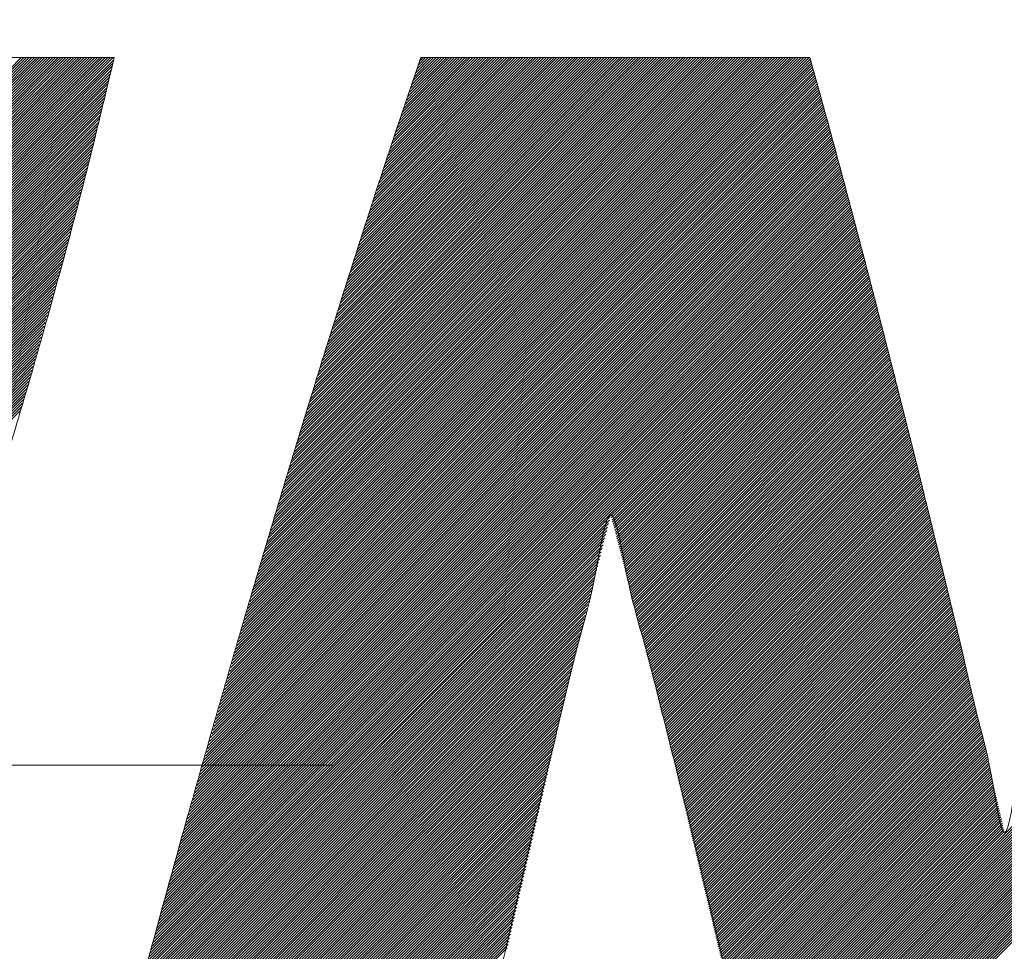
# Model space of a CAD drawing. Header units: millimetres. Extents: x 0 to 1076, y 0 to 742.
# Tile 50 of 134: x 138.32 to 141.66, y 486.87 to 490.03. Entities that reach past the tile are written whole.
import ezdxf

# ---------------------------------------------------------------- set-up
doc = ezdxf.new("R2010")
doc.units = ezdxf.units.MM
doc.header["$LTSCALE"] = 0.454724
doc.linetypes.add('CENTER', pattern=[50.8, 31.75, -6.35, 6.35, -6.35])
doc.layers.add('NoLayerName_001', color=7, linetype='Continuous')
doc.layers.add('NoLayerName_002', color=7, linetype='Continuous')

# ---------------------------------------------------------------- blocks, each defined once
blk = doc.blocks.new('JZB_0007')
at = {"layer": 'NoLayerName_002', "color": 7, "linetype": 'Continuous', "lineweight": 25}
for p, q in [((4.3245, 4.8402), (2.5644, 3.0801)), ((4.3335, 4.8402), (2.5733, 3.0801)), ((4.3424, 4.8402), (2.5822, 3.0801)), ((4.3513, 4.8402), (2.5911, 3.0801)), ((4.3602, 4.8402), (2.6, 3.0801)), ((4.3691, 4.8402), (2.6089, 3.0801)), ((4.378, 4.8402), (2.6179, 3.0801)), ((4.3869, 4.8402), (2.6268, 3.0801)), ((4.3958, 4.8402), (2.6357, 3.0801)), ((4.4047, 4.8402), (2.6446, 3.0801)), ((4.4136, 4.8402), (2.6535, 3.0801)), ((4.4225, 4.8402), (2.6624, 3.0801)), ((4.4314, 4.8402), (2.6713, 3.0801)), ((4.4404, 4.8402), (2.6802, 3.0801)), ((4.4493, 4.8402), (2.6891, 3.0801)), ((4.4582, 4.8402), (2.698, 3.0801)), ((4.4671, 4.8402), (2.7069, 3.0801)), ((4.476, 4.8402), (2.7158, 3.0801)), ((4.4849, 4.8402), (2.7248, 3.0801)), ((4.4938, 4.8402), (2.7337, 3.0801)), ((4.5027, 4.8402), (2.7426, 3.0801)), ((4.5116, 4.8402), (2.7515, 3.0801)), ((4.5205, 4.8402), (2.7604, 3.0801)), ((4.5294, 4.8402), (2.7693, 3.0801)), ((4.5383, 4.8402), (2.7782, 3.0801)), ((4.5473, 4.8402), (2.7871, 3.0801)), ((4.5562, 4.8402), (2.796, 3.0801)), ((4.5651, 4.8402), (2.8049, 3.0801)), ((4.574, 4.8402), (2.8138, 3.0801)), ((4.5829, 4.8402), (2.8227, 3.0801)), ((4.5918, 4.8402), (2.8317, 3.0801)), ((4.6007, 4.8402), (2.8406, 3.0801)), ((4.6096, 4.8402), (2.8495, 3.0801)), ((4.6185, 4.8402), (2.8584, 3.0801)), ((4.6274, 4.8402), (2.8673, 3.0801)), ((4.6363, 4.8402), (2.8762, 3.0801)), ((4.6381, 4.833), (2.8851, 3.0801)), ((4.6352, 4.8213), (2.894, 3.0801)), ((7.007, 4.8145), (5.0639, 2.8714)), ((7.0051, 4.8215), (5.0675, 2.8839)), ((7.0031, 4.8284), (5.0711, 2.8964)), ((7.0012, 4.8354), (5.0747, 2.9089)), ((6.9971, 4.8402), (5.0783, 2.9214)), ((6.9882, 4.8402), (5.0819, 2.9339)), ((6.9793, 4.8402), (5.0855, 2.9464)), ((6.9703, 4.8402), (5.0891, 2.9589)), ((6.9614, 4.8402), (5.0926, 2.9714)), ((6.9525, 4.8402), (5.0962, 2.9839)), ((6.9436, 4.8402), (5.0998, 2.9964)), ((6.9347, 4.8402), (5.1034, 3.0089)), ((6.9258, 4.8402), (5.107, 3.0214)), ((6.9169, 4.8402), (5.1106, 3.0339)), ((6.908, 4.8402), (5.1142, 3.0464)), ((6.8991, 4.8402), (5.1178, 3.0589)), ((6.8902, 4.8402), (5.1213, 3.0714)), ((6.8813, 4.8402), (5.1249, 3.0839)), ((6.8724, 4.8402), (5.1285, 3.0964)), ((6.8634, 4.8402), (5.1321, 3.1089)), ((6.8545, 4.8402), (5.1357, 3.1214)), ((6.8456, 4.8402), (5.1393, 3.1339)), ((6.8367, 4.8402), (5.143, 3.1465)), ((6.8278, 4.8402), (5.1469, 3.1593)), ((6.8189, 4.8402), (5.1507, 3.1721)), ((6.81, 4.8402), (5.1546, 3.1848)), ((6.8011, 4.8402), (5.1585, 3.1976)), ((6.7922, 4.8402), (5.1623, 3.2103)), ((6.7833, 4.8402), (5.1662, 3.2231)), ((6.7744, 4.8402), (5.17, 3.2359)), ((6.7655, 4.8402), (5.1739, 3.2486)), ((6.7565, 4.8402), (5.1777, 3.2614)), ((6.7476, 4.8402), (5.1816, 3.2742)), ((6.7387, 4.8402), (5.1854, 3.2869)), ((6.7298, 4.8402), (5.1893, 3.2997)), ((6.7209, 4.8402), (5.1931, 3.3124)), ((6.712, 4.8402), (5.197, 3.3252)), ((6.7031, 4.8402), (5.2009, 3.338)), ((6.6942, 4.8402), (5.2047, 3.3507)), ((6.6853, 4.8402), (5.2086, 3.3635)), ((6.6764, 4.8402), (5.2124, 3.3763)), ((6.6675, 4.8402), (5.2163, 3.389)), ((6.6586, 4.8402), (5.2201, 3.4018)), ((6.6496, 4.8402), (5.224, 3.4145)), ((6.6407, 4.8402), (5.2278, 3.4273)), ((6.6318, 4.8402), (5.2317, 3.4401)), ((6.6229, 4.8402), (5.2355, 3.4528)), ((6.614, 4.8402), (5.2394, 3.4656)), ((6.6051, 4.8402), (5.2432, 3.4784)), ((6.5962, 4.8402), (5.2471, 3.4911)), ((6.5873, 4.8402), (5.251, 3.5039)), ((6.5784, 4.8402), (5.2548, 3.5166)), ((6.5695, 4.8402), (5.2587, 3.5294)), ((6.5606, 4.8402), (5.2625, 3.5422)), ((6.5517, 4.8402), (5.2664, 3.5549)), ((6.5427, 4.8402), (5.2702, 3.5677)), ((6.5338, 4.8402), (5.2741, 3.5805)), ((6.5249, 4.8402), (5.2779, 3.5932)), ((6.516, 4.8402), (5.2818, 3.606)), ((6.5071, 4.8402), (5.2856, 3.6187)), ((6.4982, 4.8402), (5.2895, 3.6315)), ((6.4893, 4.8402), (5.2934, 3.6443)), ((6.4804, 4.8402), (5.2975, 3.6573)), ((6.4715, 4.8402), (5.3015, 3.6703)), ((6.4626, 4.8402), (5.3056, 3.6832)), ((6.4537, 4.8402), (5.3096, 3.6962)), ((6.4448, 4.8402), (5.3137, 3.7092)), ((6.4358, 4.8402), (5.3177, 3.7221)), ((6.4269, 4.8402), (5.3218, 3.7351)), ((6.418, 4.8402), (5.3259, 3.748)), ((6.4091, 4.8402), (5.3299, 3.761)), ((6.4002, 4.8402), (5.334, 3.774)), ((6.3913, 4.8402), (5.338, 3.7869)), ((6.3824, 4.8402), (5.3421, 3.7999)), ((6.3735, 4.8402), (5.3461, 3.8129)), ((6.3646, 4.8402), (5.3502, 3.8258)), ((6.3557, 4.8402), (5.3542, 3.8388)), ((6.3468, 4.8402), (5.3583, 3.8517)), ((6.3379, 4.8402), (5.3623, 3.8647)), ((6.3289, 4.8402), (5.3664, 3.8777)), ((6.32, 4.8402), (5.3705, 3.8906)), ((6.3111, 4.8402), (5.3745, 3.9036)), ((6.3022, 4.8402), (5.3786, 3.9166)), ((6.2933, 4.8402), (5.3826, 3.9295)), ((6.2844, 4.8402), (5.3867, 3.9425)), ((6.2755, 4.8402), (5.3907, 3.9554)), ((6.2666, 4.8402), (5.3948, 3.9684)), ((6.2577, 4.8402), (5.3988, 3.9814)), ((6.2488, 4.8402), (5.4029, 3.9943)), ((6.2399, 4.8402), (5.4069, 4.0073)), ((6.2309, 4.8402), (5.411, 4.0203)), ((6.222, 4.8402), (5.415, 4.0332)), ((6.2131, 4.8402), (5.4191, 4.0462)), ((6.2042, 4.8402), (5.4232, 4.0591)), ((6.1953, 4.8402), (5.4272, 4.0721)), ((6.1864, 4.8402), (5.4313, 4.0851)), ((6.1775, 4.8402), (5.4353, 4.098)), ((6.1686, 4.8402), (5.4394, 4.111)), ((6.1597, 4.8402), (5.4436, 4.1241)), ((6.1508, 4.8402), (5.4479, 4.1373)), ((6.1419, 4.8402), (5.4521, 4.1505)), ((6.133, 4.8402), (5.4564, 4.1637)), ((6.124, 4.8402), (5.4607, 4.1769)), ((6.1151, 4.8402), (5.465, 4.1901)), ((6.1062, 4.8402), (5.4693, 4.2033)), ((6.0973, 4.8402), (5.4736, 4.2165)), ((6.0884, 4.8402), (5.4779, 4.2297)), ((6.0795, 4.8402), (5.4822, 4.2429)), ((6.0706, 4.8402), (5.4865, 4.2561)), ((6.0617, 4.8402), (5.4908, 4.2693)), ((6.0528, 4.8402), (5.4951, 4.2825)), ((6.0439, 4.8402), (5.4994, 4.2957)), ((6.035, 4.8402), (5.5036, 4.3089)), ((6.0261, 4.8402), (5.5079, 4.3221)), ((6.0171, 4.8402), (5.5122, 4.3353)), ((6.0082, 4.8402), (5.5165, 4.3485)), ((5.9993, 4.8402), (5.5208, 4.3617)), ((5.9904, 4.8402), (5.5251, 4.3749)), ((5.9815, 4.8402), (5.5294, 4.3881)), ((5.9726, 4.8402), (5.5337, 4.4013)), ((5.9637, 4.8402), (5.538, 4.4145)), ((5.9548, 4.8402), (5.5423, 4.4277)), ((5.9459, 4.8402), (5.5466, 4.4409)), ((5.937, 4.8402), (5.5509, 4.4541)), ((5.9281, 4.8402), (5.5552, 4.4673)), ((5.9192, 4.8402), (5.5594, 4.4805)), ((5.9102, 4.8402), (5.5637, 4.4937)), ((5.9013, 4.8402), (5.568, 4.5069)), ((5.8924, 4.8402), (5.5723, 4.5201)), ((5.8835, 4.8402), (5.5766, 4.5333)), ((5.8746, 4.8402), (5.5809, 4.5465)), ((5.8657, 4.8402), (5.5852, 4.5597)), ((5.8568, 4.8402), (5.5897, 4.5731)), ((5.8479, 4.8402), (5.5942, 4.5866)), ((5.839, 4.8402), (5.5987, 4.6)), ((5.8301, 4.8402), (5.6033, 4.6134)), ((5.8212, 4.8402), (5.6078, 4.6268)), ((5.8123, 4.8402), (5.6123, 4.6402)), ((5.8033, 4.8402), (5.6168, 4.6537)), ((5.7944, 4.8402), (5.6213, 4.6671)), ((5.7855, 4.8402), (5.6258, 4.6805)), ((5.7766, 4.8402), (5.6303, 4.6939)), ((5.7677, 4.8402), (5.6348, 4.7073)), ((5.7588, 4.8402), (5.6393, 4.7207)), ((5.7499, 4.8402), (5.6438, 4.7342)), ((5.741, 4.8402), (5.6484, 4.7476)), ((5.7321, 4.8402), (5.6529, 4.761)), ((5.7232, 4.8402), (5.6575, 4.7745)), ((5.7143, 4.8402), (5.6621, 4.788)), ((5.7054, 4.8402), (5.6667, 4.8016)), ((5.6964, 4.8402), (5.6713, 4.8151)), ((5.6875, 4.8402), (5.676, 4.8286)), ((4.6268, 4.7861), (2.8983, 3.0576)), ((4.6296, 4.7979), (2.902, 3.0702)), ((4.6324, 4.8096), (2.9029, 3.0801)), ((7.0167, 4.7797), (5.046, 2.809)), ((7.0148, 4.7867), (5.0496, 2.8215)), ((7.0129, 4.7936), (5.0532, 2.834)), ((7.0109, 4.8006), (5.0568, 2.8465)), ((7.009, 4.8076), (5.0604, 2.859)), ((4.6183, 4.7509), (2.8871, 3.0197)), ((4.6212, 4.7627), (2.8908, 3.0323)), ((4.624, 4.7744), (2.8946, 3.045)), ((7.0265, 4.7449), (5.0281, 2.7465)), ((7.0245, 4.7519), (5.0317, 2.759)), ((7.0226, 4.7588), (5.0352, 2.7715)), ((7.0206, 4.7658), (5.0388, 2.784)), ((7.0187, 4.7727), (5.0424, 2.7965)), ((4.6099, 4.7158), (2.8759, 2.9818)), ((4.6127, 4.7275), (2.8797, 2.9945)), ((4.6155, 4.7392), (2.8834, 3.0071)), ((7.036, 4.7099), (5.0101, 2.684)), ((7.0341, 4.7169), (5.0137, 2.6965)), ((7.0322, 4.7239), (5.0173, 2.709)), ((7.0303, 4.7309), (5.0209, 2.7215)), ((7.0284, 4.7379), (5.0245, 2.734)), ((4.6014, 4.6806), (2.8648, 2.9439)), ((4.6042, 4.6923), (2.8685, 2.9566)), ((4.6071, 4.704), (2.8722, 2.9692)), ((7.0436, 4.6818), (4.9958, 2.634)), ((7.0417, 4.6889), (4.9994, 2.6465)), ((7.0398, 4.6959), (5.003, 2.659)), ((7.0379, 4.7029), (5.0065, 2.6715)), ((4.593, 4.6454), (2.8536, 2.906)), ((4.5958, 4.6571), (2.8573, 2.9187)), ((4.5986, 4.6689), (2.8611, 2.9313)), ((7.0531, 4.6468), (4.9778, 2.5715)), ((7.0512, 4.6538), (4.9814, 2.584)), ((7.0493, 4.6608), (4.985, 2.5965)), ((7.0474, 4.6678), (4.9886, 2.609)), ((7.0455, 4.6748), (4.9922, 2.6215)), ((4.5845, 4.6102), (2.8424, 2.8681)), ((4.5873, 4.6219), (2.8462, 2.8808)), ((4.5902, 4.6337), (2.8499, 2.8934)), ((7.0626, 4.6117), (4.9599, 2.5091)), ((7.0607, 4.6187), (4.9635, 2.5216)), ((7.0588, 4.6257), (4.9671, 2.5341)), ((7.0569, 4.6327), (4.9707, 2.5466)), ((7.055, 4.6398), (4.9743, 2.5591)), ((4.5789, 4.5868), (2.835, 2.8429)), ((4.5817, 4.5985), (2.8387, 2.8555)), ((7.072, 4.5766), (4.942, 2.4466)), ((7.0701, 4.5837), (4.9456, 2.4591)), ((7.0682, 4.5907), (4.9491, 2.4716)), ((7.0663, 4.5977), (4.9527, 2.4841)), ((7.0644, 4.6047), (4.9563, 2.4966)), ((4.5704, 4.5516), (2.8238, 2.805)), ((4.5732, 4.5633), (2.8275, 2.8176)), ((4.5761, 4.575), (2.8313, 2.8302)), ((7.0796, 4.5486), (4.9276, 2.3966)), ((7.0777, 4.5556), (4.9312, 2.4091)), ((7.0758, 4.5626), (4.9348, 2.4216)), ((7.0739, 4.5696), (4.9384, 2.4341)), ((4.5613, 4.5158), (2.8127, 2.7671)), ((4.5644, 4.5278), (2.8164, 2.7797)), ((4.5675, 4.5398), (2.8201, 2.7924)), ((7.0891, 4.5135), (4.9097, 2.3341)), ((7.0872, 4.5205), (4.9133, 2.3466)), ((7.0853, 4.5276), (4.9169, 2.3591)), ((7.0834, 4.5346), (4.9204, 2.3716)), ((7.0815, 4.5416), (4.924, 2.3841)), ((4.552, 4.4797), (2.8015, 2.7292)), ((4.5551, 4.4918), (2.8052, 2.7418)), ((4.5582, 4.5038), (2.8089, 2.7545)), ((7.0986, 4.4785), (4.8917, 2.2716)), ((7.0967, 4.4855), (4.8953, 2.2841)), ((7.0948, 4.4925), (4.8989, 2.2966)), ((7.0929, 4.4995), (4.9025, 2.3091)), ((7.091, 4.5065), (4.9061, 2.3216)), ((4.5427, 4.4437), (2.7897, 2.6907)), ((4.5458, 4.4557), (2.7936, 2.7035)), ((4.5489, 4.4677), (2.7975, 2.7163)), ((7.108, 4.4434), (4.8738, 2.2092)), ((7.1061, 4.4504), (4.8774, 2.2217)), ((7.1043, 4.4574), (4.881, 2.2342)), ((7.1024, 4.4644), (4.8846, 2.2467)), ((7.1005, 4.4715), (4.8882, 2.2592)), ((4.5365, 4.4197), (2.7818, 2.665)), ((4.5396, 4.4317), (2.7858, 2.6778)), ((7.1156, 4.4153), (4.8595, 2.1592)), ((7.1137, 4.4224), (4.863, 2.1717)), ((7.1118, 4.4294), (4.8666, 2.1842)), ((7.1099, 4.4364), (4.8702, 2.1967)), ((4.5272, 4.3837), (2.77, 2.6265)), ((4.5303, 4.3957), (2.774, 2.6393)), ((4.5334, 4.4077), (2.7779, 2.6522)), ((7.1251, 4.3803), (4.8415, 2.0967)), ((7.1232, 4.3873), (4.8451, 2.1092)), ((7.1213, 4.3943), (4.8487, 2.1217)), ((7.1194, 4.4013), (4.8523, 2.1342)), ((7.1175, 4.4083), (4.8559, 2.1467)), ((4.5179, 4.3476), (2.7583, 2.588)), ((4.521, 4.3596), (2.7622, 2.6008)), ((4.5241, 4.3717), (2.7661, 2.6137)), ((7.1346, 4.3452), (4.8249, 2.0355)), ((7.1327, 4.3522), (4.8282, 2.0477)), ((7.1308, 4.3592), (4.8315, 2.06)), ((7.1289, 4.3663), (4.8349, 2.0722)), ((7.127, 4.3733), (4.8382, 2.0845)), ((9.8031, 4.3501), (6.8026, 1.3497)), ((9.8052, 4.3433), (6.8044, 1.3425)), ((4.5086, 4.3116), (2.7465, 2.5495)), ((4.5117, 4.3236), (2.7504, 2.5623)), ((4.5148, 4.3356), (2.7543, 2.5752)), ((7.1441, 4.3102), (4.8082, 1.9743)), ((7.1422, 4.3172), (4.8115, 1.9865)), ((7.1403, 4.3242), (4.8149, 1.9988)), ((7.1384, 4.3312), (4.8182, 2.011)), ((7.1365, 4.3382), (4.8215, 2.0233)), ((9.8074, 4.3366), (6.8061, 1.3353)), ((9.8096, 4.3299), (6.8078, 1.3281)), ((9.8117, 4.3231), (6.8095, 1.3209)), ((9.8139, 4.3164), (6.8112, 1.3137)), ((9.8161, 4.3097), (6.813, 1.3065)), ((4.4993, 4.2756), (2.7347, 2.511)), ((4.5024, 4.2876), (2.7386, 2.5238)), ((4.5055, 4.2996), (2.7426, 2.5367)), ((7.1516, 4.2821), (4.7949, 1.9253)), ((7.1497, 4.2891), (4.7982, 1.9376)), ((7.1478, 4.2961), (4.8015, 1.9498)), ((7.146, 4.3031), (4.8049, 1.9621)), ((9.8183, 4.3029), (6.8147, 1.2993)), ((9.8204, 4.2962), (6.8164, 1.2921)), ((9.8226, 4.2894), (6.8181, 1.2849)), ((9.8248, 4.2827), (6.8198, 1.2778)), ((9.8269, 4.276), (6.8215, 1.2706)), ((4.4931, 4.2516), (2.7269, 2.4853)), ((4.4962, 4.2636), (2.7308, 2.4981)), ((7.161, 4.2469), (4.7782, 1.8642)), ((7.1591, 4.254), (4.7816, 1.8764)), ((7.1573, 4.261), (4.7849, 1.8886)), ((7.1554, 4.2681), (4.7882, 1.9009)), ((7.1535, 4.2751), (4.7916, 1.9131)), ((9.8291, 4.2692), (6.8233, 1.2634)), ((9.8313, 4.2625), (6.825, 1.2562)), ((9.8335, 4.2558), (6.8267, 1.249)), ((9.8356, 4.249), (6.8284, 1.2418)), ((9.8378, 4.2423), (6.8301, 1.2346)), ((4.4831, 4.2149), (2.7151, 2.4468)), ((4.4866, 4.2273), (2.719, 2.4596)), ((4.49, 4.2396), (2.7229, 2.4725)), ((7.1701, 4.2115), (4.7616, 1.803)), ((7.1683, 4.2186), (4.7649, 1.8152)), ((7.1665, 4.2257), (4.7682, 1.8274)), ((7.1646, 4.2327), (4.7716, 1.8397)), ((7.1628, 4.2398), (4.7749, 1.8519)), ((9.84, 4.2355), (6.8319, 1.2274)), ((9.8421, 4.2288), (6.8336, 1.2202)), ((9.8443, 4.2221), (6.8353, 1.213)), ((9.8465, 4.2153), (6.8369, 1.2058)), ((9.8486, 4.2086), (6.8385, 1.1985)), ((4.4726, 4.1776), (2.7033, 2.4083)), ((4.4761, 4.1901), (2.7072, 2.4211)), ((4.4796, 4.2025), (2.7112, 2.434)), ((7.1793, 4.1761), (4.7449, 1.7418)), ((7.1774, 4.1832), (4.7483, 1.754)), ((7.1756, 4.1903), (4.7516, 1.7662)), ((7.1738, 4.1973), (4.7549, 1.7785)), ((7.1719, 4.2044), (4.7582, 1.7907)), ((9.8508, 4.2018), (6.8401, 1.1911)), ((9.853, 4.1951), (6.8417, 1.1838)), ((9.8552, 4.1884), (6.8433, 1.1765)), ((9.8573, 4.1816), (6.8449, 1.1692)), ((4.4656, 4.1528), (2.6955, 2.3826)), ((4.4691, 4.1652), (2.6994, 2.3955)), ((7.1847, 4.1549), (4.7349, 1.705)), ((7.1829, 4.1619), (4.7383, 1.7173)), ((7.1811, 4.169), (4.7416, 1.7295)), ((7.1866, 4.1478), (6.3248, 3.286)), ((9.8595, 4.1749), (6.8464, 1.1618)), ((9.8617, 4.1682), (6.848, 1.1545)), ((9.8638, 4.1614), (6.8496, 1.1472)), ((4.4551, 4.1156), (2.683, 2.3435)), ((4.4586, 4.128), (2.6872, 2.3565)), ((4.4621, 4.1404), (2.6913, 2.3696)), ((7.1884, 4.1407), (6.3269, 3.2792)), ((7.1902, 4.1336), (6.3288, 3.2722)), ((7.1921, 4.1265), (6.3306, 3.2651)), ((7.1939, 4.1195), (6.3325, 3.2581)), ((7.1957, 4.1124), (6.3344, 3.2511)), ((4.4446, 4.0784), (2.6706, 2.3043)), ((4.4481, 4.0908), (2.6747, 2.3174)), ((4.4516, 4.1032), (2.6789, 2.3304)), ((7.1976, 4.1053), (6.3363, 3.244)), ((7.1994, 4.0982), (6.3381, 3.237)), ((7.2012, 4.0911), (6.34, 3.2299)), ((7.203, 4.0841), (6.3418, 3.2228)), ((7.2049, 4.077), (6.3436, 3.2157)), ((4.4376, 4.0535), (2.6623, 2.2782)), ((4.4411, 4.066), (2.6664, 2.2913)), ((7.2067, 4.0699), (6.3455, 3.2087)), ((7.2085, 4.0628), (6.3473, 3.2016)), ((7.2104, 4.0557), (6.3491, 3.1945)), ((7.2122, 4.0487), (6.351, 3.1875)), ((7.214, 4.0416), (6.3528, 3.1804)), ((4.4271, 4.0163), (2.6499, 2.2391)), ((4.4306, 4.0287), (2.654, 2.2521)), ((4.4341, 4.0411), (2.6582, 2.2652)), ((7.2158, 4.0345), (6.3546, 3.1733)), ((7.2177, 4.0274), (6.3565, 3.1662)), ((7.2195, 4.0204), (6.3583, 3.1592)), ((7.2213, 4.0133), (6.3601, 3.1521)), ((4.4166, 3.9791), (2.6374, 2.1999)), ((4.4201, 3.9915), (2.6416, 2.2129)), ((4.4236, 4.0039), (2.6457, 2.226)), ((7.2232, 4.0062), (6.362, 3.145)), ((7.225, 3.9991), (6.3638, 3.1379)), ((7.2268, 3.992), (6.3656, 3.1309)), ((7.2286, 3.985), (6.3675, 3.1238)), ((7.2305, 3.9779), (6.3693, 3.1167)), ((4.4061, 3.9419), (2.625, 2.1607)), ((4.4096, 3.9543), (2.6291, 2.1738)), ((4.4131, 3.9667), (2.6333, 2.1868)), ((7.2323, 3.9708), (6.3711, 3.1096)), ((7.2341, 3.9637), (6.373, 3.1026)), ((7.236, 3.9566), (6.3748, 3.0955)), ((7.2378, 3.9496), (6.3766, 3.0884)), ((7.2396, 3.9425), (6.3785, 3.0813)), ((4.3991, 3.917), (2.6167, 2.1346)), ((4.4026, 3.9294), (2.6208, 2.1477)), ((7.2415, 3.9354), (6.3803, 3.0743)), ((7.2433, 3.9283), (6.3821, 3.0672)), ((7.2451, 3.9212), (6.384, 3.0601)), ((7.2469, 3.9142), (6.3858, 3.053)), ((4.3886, 3.8798), (2.6043, 2.0955)), ((4.3921, 3.8922), (2.6084, 2.1085)), ((4.3956, 3.9046), (2.6126, 2.1216)), ((7.2488, 3.9071), (6.3876, 3.046)), ((7.2506, 3.9), (6.3895, 3.0389)), ((7.2524, 3.8929), (6.3913, 3.0318)), ((7.2543, 3.8858), (6.3931, 3.0247)), ((7.2561, 3.8788), (6.395, 3.0177)), ((4.3781, 3.8426), (2.5918, 2.0563)), ((4.3816, 3.855), (2.596, 2.0694)), ((4.3851, 3.8674), (2.6001, 2.0824)), ((7.2579, 3.8717), (6.3968, 3.0106)), ((7.2597, 3.8646), (6.3986, 3.0035)), ((7.2616, 3.8575), (6.4005, 2.9964)), ((7.2634, 3.8505), (6.4023, 2.9894)), ((7.2652, 3.8434), (6.4041, 2.9823)), ((4.3711, 3.8178), (2.5834, 2.0301)), ((4.3746, 3.8302), (2.5877, 2.0432)), ((7.2671, 3.8363), (6.406, 2.9752)), ((7.2689, 3.8292), (6.4078, 2.9681)), ((7.2707, 3.8221), (6.4096, 2.9611)), ((7.2725, 3.8151), (6.4115, 2.954)), ((7.2744, 3.808), (6.4133, 2.9469)), ((4.3606, 3.7805), (2.5703, 1.9902)), ((4.3641, 3.7929), (2.5747, 2.0035)), ((4.3676, 3.8053), (2.579, 2.0168)), ((7.2762, 3.8009), (6.4151, 2.9398)), ((7.278, 3.7938), (6.417, 2.9328)), ((7.2799, 3.7867), (6.4188, 2.9257)), ((7.2817, 3.7797), (6.4206, 2.9186)), ((4.3501, 3.7433), (2.5571, 1.9503)), ((4.3536, 3.7557), (2.5615, 1.9636)), ((4.3571, 3.7681), (2.5659, 1.9769)), ((7.2835, 3.7726), (6.4225, 2.9115)), ((7.2854, 3.7655), (6.4243, 2.9045)), ((7.2872, 3.7584), (6.4261, 2.8974)), ((7.289, 3.7513), (6.428, 2.8903)), ((7.2908, 3.7443), (6.4298, 2.8832)), ((4.3431, 3.7185), (2.5483, 1.9237)), ((4.3466, 3.7309), (2.5527, 1.937)), ((7.2926, 3.7371), (6.4316, 2.8762)), ((7.2944, 3.73), (6.4335, 2.8691)), ((7.2962, 3.7229), (6.4353, 2.862)), ((7.2979, 3.7157), (6.4371, 2.8549)), ((7.2997, 3.7086), (6.439, 2.8479)), ((4.3326, 3.6812), (2.5352, 1.8838)), ((4.3361, 3.6936), (2.5396, 1.8971)), ((4.3396, 3.7061), (2.5439, 1.9104)), ((7.3015, 3.7015), (6.4408, 2.8408)), ((7.3033, 3.6943), (6.4426, 2.8337)), ((7.305, 3.6872), (6.4445, 2.8266)), ((7.3068, 3.6801), (6.4463, 2.8196)), ((4.3221, 3.644), (2.522, 1.8439)), ((4.3256, 3.6564), (2.5264, 1.8572)), ((4.3291, 3.6688), (2.5308, 1.8705)), ((7.3086, 3.6729), (6.4481, 2.8125)), ((7.3104, 3.6658), (6.45, 2.8054)), ((7.3121, 3.6586), (6.4518, 2.7983)), ((7.3139, 3.6515), (6.4536, 2.7913)), ((7.3157, 3.6444), (6.4555, 2.7842)), ((7.3174, 3.6372), (6.4573, 2.7771)), ((7.3192, 3.6301), (6.4591, 2.77)), ((7.321, 3.623), (6.461, 2.763)), ((7.3228, 3.6158), (6.4628, 2.7559)), ((7.3245, 3.6087), (6.4646, 2.7488)), ((7.3263, 3.6016), (6.4665, 2.7417)), ((7.3281, 3.5944), (6.4683, 2.7347)), ((7.3299, 3.5873), (6.4701, 2.7276)), ((7.3316, 3.5802), (6.472, 2.7205)), ((7.3334, 3.573), (6.4738, 2.7134)), ((7.3352, 3.5659), (6.4757, 2.7064)), ((7.337, 3.5588), (6.4775, 2.6993)), ((7.3387, 3.5516), (6.4793, 2.6922)), ((7.3405, 3.5445), (6.4812, 2.6851)), ((7.3423, 3.5373), (6.483, 2.6781)), ((7.344, 3.5302), (6.4848, 2.671)), ((7.3458, 3.5231), (6.4867, 2.6639)), ((7.3476, 3.5159), (6.4885, 2.6568)), ((7.3494, 3.5088), (6.4903, 2.6498)), ((7.3511, 3.5017), (6.4922, 2.6427)), ((7.3529, 3.4945), (6.494, 2.6356)), ((7.3547, 3.4874), (6.4958, 2.6285)), ((7.3565, 3.4803), (6.4977, 2.6215)), ((7.3582, 3.4731), (6.4995, 2.6144)), ((7.36, 3.466), (6.5013, 2.6073)), ((7.3618, 3.4589), (6.5032, 2.6002)), ((7.3635, 3.4517), (6.505, 2.5932)), ((7.3653, 3.4446), (6.5068, 2.5861)), ((7.3671, 3.4375), (6.5087, 2.579)), ((7.3689, 3.4303), (6.5105, 2.5719)), ((7.3706, 3.4232), (6.5123, 2.5648)), ((7.3724, 3.416), (6.514, 2.5576)), ((7.3742, 3.4089), (6.5157, 2.5504)), ((7.376, 3.4018), (6.5174, 2.5432)), ((7.3777, 3.3946), (6.5191, 2.5361)), ((7.3795, 3.3875), (6.5209, 2.5289)), ((7.3813, 3.3804), (6.5226, 2.5217)), ((7.3831, 3.3732), (6.5243, 2.5145)), ((7.3848, 3.3661), (6.526, 2.5073)), ((7.3866, 3.359), (6.5277, 2.5001)), ((7.3884, 3.3518), (6.5295, 2.4929)), ((7.3901, 3.3447), (6.5312, 2.4857)), ((7.3919, 3.3376), (6.5329, 2.4785)), ((7.3937, 3.3304), (6.5346, 2.4713)), ((7.3955, 3.3233), (6.5363, 2.4642)), ((7.3972, 3.3162), (6.538, 2.457)), ((7.399, 3.309), (6.5398, 2.4498)), ((6.3228, 3.284), (4.7316, 1.6928)), ((7.4008, 3.3019), (6.5415, 2.4426)), ((7.4026, 3.2947), (6.5432, 2.4354)), ((7.4043, 3.2876), (6.5449, 2.4282)), ((7.4061, 3.2805), (6.5466, 2.421)), ((7.4079, 3.2733), (6.5484, 2.4138)), ((8.9936, 3.2823), (6.8512, 1.1399)), ((6.3136, 3.2481), (4.7216, 1.6561)), ((6.3167, 3.2601), (4.7249, 1.6683)), ((6.3198, 3.272), (4.7283, 1.6806)), ((7.4096, 3.2662), (6.5501, 2.4066)), ((7.4114, 3.2591), (6.5518, 2.3994)), ((7.4132, 3.2519), (6.5535, 2.3922)), ((7.415, 3.2448), (6.5552, 2.3851)), ((8.9904, 3.2702), (6.8528, 1.1325)), ((8.9872, 3.258), (6.8544, 1.1252)), ((8.9839, 3.2459), (6.856, 1.1179)), ((6.3044, 3.2122), (4.7116, 1.6194)), ((6.3075, 3.2241), (4.7149, 1.6316)), ((6.3105, 3.2361), (4.7183, 1.6438)), ((7.4167, 3.2377), (6.5569, 2.3779)), ((7.4185, 3.2305), (6.5587, 2.3707)), ((7.4203, 3.2234), (6.5604, 2.3635)), ((7.4221, 3.2163), (6.5621, 2.3563)), ((7.4238, 3.2091), (6.5638, 2.3491)), ((8.9807, 3.2338), (6.8575, 1.1106)), ((8.9775, 3.2216), (6.8591, 1.1033)), ((8.9743, 3.2095), (6.8607, 1.0959)), ((6.2952, 3.1762), (4.7016, 1.5827)), ((6.2983, 3.1882), (4.705, 1.5949)), ((6.3013, 3.2002), (4.7083, 1.6071)), ((7.4256, 3.202), (6.5655, 2.3419)), ((7.4274, 3.1949), (6.5673, 2.3347)), ((7.4291, 3.1877), (6.569, 2.3275)), ((7.4309, 3.1805), (6.5707, 2.3203)), ((7.4326, 3.1733), (6.5724, 2.3132)), ((8.9711, 3.1974), (6.8623, 1.0886)), ((8.9679, 3.1853), (6.8639, 1.0813)), ((8.9647, 3.1731), (6.8655, 1.074)), ((6.2861, 3.1404), (4.692, 1.5463)), ((6.2892, 3.1524), (4.6952, 1.5584)), ((6.2922, 3.1643), (4.6983, 1.5705)), ((7.4343, 3.1661), (6.5741, 2.306)), ((7.436, 3.159), (6.5758, 2.2988)), ((7.4377, 3.1518), (6.5776, 2.2916)), ((7.4395, 3.1446), (6.5793, 2.2844)), ((8.9614, 3.161), (6.867, 1.0666)), ((8.9583, 3.149), (6.8686, 1.0593)), ((6.2801, 3.1166), (4.6857, 1.5222)), ((6.2831, 3.1285), (4.6889, 1.5343)), ((7.4412, 3.1374), (6.581, 2.2772)), ((7.4429, 3.1302), (6.5827, 2.27)), ((7.4446, 3.123), (6.5844, 2.2628)), ((7.4464, 3.1158), (6.5862, 2.2556)), ((7.4481, 3.1087), (6.5879, 2.2484)), ((8.9552, 3.1369), (6.8702, 1.052)), ((8.952, 3.1249), (6.8718, 1.0447)), ((8.9489, 3.1128), (6.8734, 1.0373)), ((6.271, 3.0808), (4.6763, 1.4861)), ((6.2741, 3.0927), (4.6794, 1.4981)), ((6.2771, 3.1047), (4.6826, 1.5102)), ((7.4498, 3.1015), (6.5896, 2.2413)), ((7.4515, 3.0943), (6.5913, 2.2341)), ((7.4532, 3.0871), (6.593, 2.2269)), ((7.455, 3.0799), (6.5947, 2.2197)), ((8.9457, 3.1008), (6.875, 1.03)), ((6.262, 3.045), (4.6668, 1.4499)), ((6.265, 3.0569), (4.67, 1.4619)), ((6.268, 3.0689), (4.6731, 1.474)), ((7.4567, 3.0727), (6.5965, 2.2125)), ((7.4584, 3.0655), (6.5982, 2.2053)), ((7.4601, 3.0583), (6.5999, 2.1981)), ((7.4619, 3.0512), (6.6016, 2.1909)), ((7.4636, 3.044), (6.6033, 2.1837)), ((6.2529, 3.0092), (4.6574, 1.4137)), ((6.2559, 3.0212), (4.6605, 1.4258)), ((6.259, 3.0331), (4.6637, 1.4378)), ((7.4653, 3.0368), (6.6051, 2.1765)), ((7.467, 3.0296), (6.6068, 2.1694)), ((7.4687, 3.0224), (6.6085, 2.1622)), ((7.4705, 3.0152), (6.6102, 2.155)), ((7.4722, 3.008), (6.6119, 2.1478)), ((6.2441, 2.9737), (4.6479, 1.3775)), ((6.2471, 2.9856), (4.6511, 1.3896)), ((6.25, 2.9974), (4.6542, 1.4016)), ((7.4739, 3.0009), (6.6136, 2.1406)), ((7.4756, 2.9937), (6.6154, 2.1334)), ((7.4774, 2.9865), (6.6171, 2.1262)), ((7.4791, 2.9793), (6.6188, 2.119)), ((6.2383, 2.95), (4.6416, 1.3534)), ((6.2412, 2.9619), (4.6448, 1.3655)), ((7.4808, 2.9721), (6.6205, 2.1118)), ((7.4825, 2.9649), (6.6222, 2.1046)), ((7.4842, 2.9577), (6.624, 2.0974)), ((7.486, 2.9506), (6.6257, 2.0903)), ((7.4877, 2.9434), (6.6274, 2.0831)), ((6.2295, 2.9145), (4.6322, 1.3172)), ((6.2324, 2.9263), (4.6354, 1.3293)), ((6.2353, 2.9382), (4.6385, 1.3414)), ((7.4894, 2.9362), (6.6291, 2.0759)), ((7.4911, 2.929), (6.6308, 2.0687)), ((7.4929, 2.9218), (6.6325, 2.0615)), ((7.4946, 2.9146), (6.6343, 2.0543)), ((7.4963, 2.9074), (6.636, 2.0471)), ((6.2207, 2.879), (4.6228, 1.2811)), ((6.2236, 2.8908), (4.6259, 1.2931)), ((6.2265, 2.9027), (4.6291, 1.3052)), ((7.498, 2.9003), (6.6377, 2.0399)), ((7.4997, 2.8931), (6.6394, 2.0327)), ((7.5015, 2.8859), (6.6411, 2.0255)), ((7.5032, 2.8787), (6.6429, 2.0184)), ((6.2119, 2.8434), (4.6133, 1.2449)), ((6.2148, 2.8553), (4.6165, 1.257)), ((6.2177, 2.8671), (4.6196, 1.269)), ((7.5049, 2.8715), (6.6446, 2.0112)), ((7.5066, 2.8643), (6.6463, 2.004)), ((7.5084, 2.8571), (6.648, 1.9968)), ((7.5101, 2.8499), (6.6497, 1.9896)), ((7.5118, 2.8428), (6.6514, 1.9824)), ((6.203, 2.8079), (4.6039, 1.2087)), ((6.206, 2.8198), (4.607, 1.2208)), ((6.2089, 2.8316), (4.6102, 1.2328)), ((7.5135, 2.8356), (6.6532, 1.9752)), ((7.5152, 2.8284), (6.6549, 1.968)), ((7.517, 2.8212), (6.6566, 1.9608)), ((7.5187, 2.814), (6.6583, 1.9536)), ((7.5204, 2.8068), (6.66, 1.9465)), ((6.1942, 2.7724), (4.5944, 1.1726)), ((6.1972, 2.7842), (4.5976, 1.1846)), ((6.2001, 2.7961), (4.6007, 1.1967)), ((7.5221, 2.7996), (6.6618, 1.9393)), ((7.5239, 2.7925), (6.6635, 1.9321)), ((7.5256, 2.7853), (6.6652, 1.9249)), ((7.5273, 2.7781), (6.6669, 1.9177)), ((6.1884, 2.7487), (4.5881, 1.1484)), ((6.1913, 2.7605), (4.5913, 1.1605)), ((7.529, 2.7709), (6.6686, 1.9105)), ((7.5307, 2.7637), (6.6703, 1.9033)), ((7.5325, 2.7565), (6.6721, 1.8961)), ((7.5342, 2.7493), (6.6738, 1.8889)), ((7.5359, 2.7422), (6.6755, 1.8817)), ((6.1796, 2.7132), (4.5787, 1.1123)), ((6.1825, 2.725), (4.5818, 1.1243)), ((6.1854, 2.7369), (4.585, 1.1364)), ((7.5376, 2.735), (6.6772, 1.8745)), ((7.5394, 2.7278), (6.6789, 1.8674)), ((7.5411, 2.7206), (6.6807, 1.8602)), ((7.5428, 2.7134), (6.6824, 1.853)), ((7.5445, 2.7062), (6.6841, 1.8458)), ((6.1708, 2.6777), (4.5692, 1.0761)), ((6.1737, 2.6895), (4.5724, 1.0881)), ((6.1766, 2.7013), (4.5755, 1.1002)), ((7.5462, 2.699), (6.6858, 1.8386)), ((7.548, 2.6919), (6.6875, 1.8314)), ((7.5497, 2.6847), (6.6892, 1.8242)), ((7.5514, 2.6775), (6.691, 1.817)), ((6.1628, 2.6429), (4.5601, 1.0403)), ((6.1654, 2.6545), (4.5631, 1.0521)), ((6.1681, 2.6661), (4.5661, 1.064)), ((7.5531, 2.6703), (6.6927, 1.8098)), ((7.5549, 2.6631), (6.6944, 1.8026)), ((7.5566, 2.6559), (6.6961, 1.7955)), ((7.5583, 2.6487), (6.6978, 1.7883)), ((7.56, 2.6415), (6.6996, 1.7811)), ((6.1548, 2.6082), (4.5513, 1.0047)), ((6.1574, 2.6198), (4.5542, 1.0166)), ((6.1601, 2.6314), (4.5572, 1.0284)), ((7.5617, 2.6344), (6.7013, 1.7739)), ((7.5635, 2.6272), (6.703, 1.7667)), ((7.5652, 2.62), (6.7047, 1.7595)), ((7.5669, 2.6128), (6.7064, 1.7523)), ((7.5686, 2.6056), (6.7081, 1.7451)), ((6.1468, 2.5735), (4.5424, 0.9691)), ((6.1494, 2.585), (4.5454, 0.981)), ((6.1521, 2.5966), (4.5483, 0.9928)), ((7.5703, 2.5983), (6.7099, 1.7379)), ((7.572, 2.5911), (6.7116, 1.7307)), ((7.5736, 2.5839), (6.7133, 1.7236)), ((7.5753, 2.5767), (6.715, 1.7164)), ((6.1388, 2.5387), (4.5336, 0.9336)), ((6.1414, 2.5503), (4.5365, 0.9454)), ((6.1441, 2.5619), (4.5395, 0.9573)), ((7.577, 2.5694), (6.7167, 1.7092)), ((7.5787, 2.5622), (6.7185, 1.702)), ((7.5804, 2.555), (6.7202, 1.6948)), ((7.5821, 2.5478), (6.7219, 1.6876)), ((7.5838, 2.5406), (6.7236, 1.6804)), ((6.1334, 2.5156), (4.5277, 0.9098)), ((6.1361, 2.5272), (4.5306, 0.9217)), ((7.5854, 2.5333), (6.7253, 1.6732)), ((7.5871, 2.5261), (6.727, 1.666)), ((7.5888, 2.5189), (6.7288, 1.6588)), ((7.5905, 2.5117), (6.7305, 1.6517)), ((6.1254, 2.4808), (4.5188, 0.8743)), ((6.1281, 2.4924), (4.5218, 0.8861)), ((6.1308, 2.504), (4.5247, 0.898)), ((7.5922, 2.5044), (6.7322, 1.6445)), ((7.5939, 2.4972), (6.7339, 1.6373)), ((7.5956, 2.49), (6.7356, 1.6301)), ((7.5972, 2.4828), (6.7374, 1.6229)), ((7.5989, 2.4756), (6.7391, 1.6157)), ((6.1174, 2.4461), (4.51, 0.8387)), ((6.1201, 2.4577), (4.5129, 0.8506)), ((6.1227, 2.4693), (4.5159, 0.8624)), ((7.6006, 2.4683), (6.7408, 1.6085)), ((7.6023, 2.4611), (6.7425, 1.6013)), ((7.604, 2.4539), (6.7442, 1.5941)), ((7.6057, 2.4467), (6.7459, 1.5869)), ((7.6073, 2.4394), (6.7477, 1.5797)), ((6.1094, 2.4114), (4.5011, 0.8031)), ((6.1121, 2.423), (4.5041, 0.815)), ((6.1147, 2.4345), (4.507, 0.8268)), ((7.609, 2.4322), (6.7494, 1.5726)), ((7.6107, 2.425), (6.7511, 1.5654)), ((7.6124, 2.4178), (6.7528, 1.5582)), ((7.6141, 2.4105), (6.7545, 1.551)), ((6.1014, 2.3766), (4.4923, 0.7676)), ((6.1041, 2.3882), (4.4952, 0.7794)), ((6.1067, 2.3998), (4.4982, 0.7913)), ((7.6158, 2.4033), (6.7563, 1.5438)), ((7.6175, 2.3961), (6.758, 1.5366)), ((7.6191, 2.3889), (6.7597, 1.5294)), ((7.6208, 2.3817), (6.7614, 1.5222)), ((7.6225, 2.3744), (6.7631, 1.515)), ((6.0934, 2.3419), (4.4835, 0.732)), ((6.0961, 2.3535), (4.4864, 0.7438)), ((6.0987, 2.3651), (4.4894, 0.7557)), ((7.6242, 2.3672), (6.7648, 1.5078)), ((7.6259, 2.36), (6.7666, 1.5007)), ((7.6276, 2.3528), (6.7683, 1.4935)), ((7.6293, 2.3455), (6.77, 1.4863)), ((7.6309, 2.3383), (6.7717, 1.4791)), ((6.0854, 2.3072), (4.4746, 0.6964)), ((6.088, 2.3188), (4.4776, 0.7083)), ((6.0907, 2.3303), (4.4805, 0.7201)), ((7.6326, 2.3311), (6.7734, 1.4719)), ((7.6343, 2.3239), (6.7752, 1.4647)), ((7.636, 2.3166), (6.7769, 1.4575)), ((7.6377, 2.3094), (6.7786, 1.4503)), ((6.0774, 2.2724), (4.4658, 0.6608)), ((6.08, 2.284), (4.4687, 0.6727)), ((6.0827, 2.2956), (4.4717, 0.6846)), ((7.6393, 2.3022), (6.7803, 1.4431)), ((7.641, 2.2949), (6.782, 1.4359)), ((7.6427, 2.2877), (6.7837, 1.4288)), ((7.6443, 2.2804), (6.7855, 1.4216)), ((7.646, 2.2732), (6.7872, 1.4144)), ((6.072, 2.2493), (4.4599, 0.6371)), ((6.0747, 2.2609), (4.4628, 0.649)), ((7.6477, 2.266), (6.7889, 1.4072)), ((7.6493, 2.2587), (6.7906, 1.4)), ((7.651, 2.2515), (6.7923, 1.3928)), ((7.6527, 2.2442), (6.7941, 1.3856)), ((6.064, 2.2146), (4.451, 0.6015)), ((6.0667, 2.2261), (4.454, 0.6134)), ((6.0694, 2.2377), (4.4569, 0.6253)), ((7.6543, 2.237), (6.7958, 1.3784)), ((7.656, 2.2298), (6.7975, 1.3712)), ((7.6577, 2.2225), (6.7992, 1.364)), ((7.6593, 2.2153), (6.8009, 1.3569)), ((6.056, 2.1798), (4.4422, 0.5661)), ((6.0587, 2.1914), (4.4451, 0.5778)), ((6.0614, 2.203), (4.4481, 0.5897)), ((6.048, 2.1451), (4.4341, 0.5312)), ((6.0507, 2.1567), (4.4368, 0.5428)), ((6.0533, 2.1682), (4.4395, 0.5544)), ((6.04, 2.1104), (4.4259, 0.4963)), ((6.0427, 2.1219), (4.4287, 0.5079)), ((6.0453, 2.1335), (4.4314, 0.5196)), ((6.032, 2.0756), (4.4178, 0.4614)), ((6.0347, 2.0872), (4.4205, 0.473)), ((6.0373, 2.0988), (4.4232, 0.4847)), ((6.024, 2.0409), (4.4096, 0.4265)), ((6.0267, 2.0525), (4.4123, 0.4382)), ((6.0293, 2.064), (4.4151, 0.4498)), ((6.016, 2.0062), (4.4015, 0.3917)), ((6.0186, 2.0177), (4.4042, 0.4033)), ((6.0213, 2.0293), (4.4069, 0.4149)), ((6.008, 1.9714), (4.3933, 0.3568)), ((6.0106, 1.983), (4.396, 0.3684)), ((6.0133, 1.9946), (4.3988, 0.38)), ((6.0026, 1.9483), (4.3879, 0.3335)), ((6.0053, 1.9598), (4.3906, 0.3452)), ((5.9946, 1.9135), (4.3797, 0.2986)), ((5.9973, 1.9251), (4.3824, 0.3103)), ((6, 1.9367), (4.3852, 0.3219)), ((5.9866, 1.8788), (4.3716, 0.2638)), ((5.9893, 1.8904), (4.3743, 0.2754)), ((5.992, 1.902), (4.377, 0.287)), ((5.9786, 1.8441), (4.3634, 0.2289)), ((5.9813, 1.8556), (4.3661, 0.2405)), ((5.9839, 1.8672), (4.3689, 0.2521)), ((5.9733, 1.8209), (4.358, 0.2056)), ((5.9759, 1.8325), (4.3607, 0.2173))]:
    blk.add_line(p, q, dxfattribs=at)
at = {"layer": 'NoLayerName_002', "color": 7, "linetype": 'Continuous', "lineweight": 13}
for points, knots in [([(2.9599, 0.0401), (3.0004, 0.1237), (3.0856, 0.296), (3.2082, 0.5666), (3.3332, 0.8544), (3.4587, 1.1577), (3.5841, 1.4739), (3.7084, 1.8008), (3.8308, 2.136), (3.9505, 2.4772), (4.0666, 2.822), (4.1782, 3.168), (4.2845, 3.513), (4.3847, 3.8545), (4.4777, 4.1904), (4.5636, 4.5179), (4.6143, 4.7342), (4.6398, 4.8402)], [0, 0, 0, 0, 0.278658, 0.576469, 0.891067, 1.220061, 1.561039, 1.911576, 2.26924, 2.631593, 2.996195, 3.360609, 3.722399, 4.079135, 4.428395, 4.767771, 5.094874, 5.094874, 5.094874, 5.094874]), ([(5.6799, 4.8402), (5.6499, 4.7515), (5.5873, 4.5682), (5.4945, 4.2838), (5.3985, 3.9834), (5.3007, 3.6694), (5.2017, 3.3442), (5.1024, 3.0105), (5.0035, 2.6709), (4.9057, 2.3278), (4.81, 1.9839), (4.717, 1.6417), (4.6275, 1.3038), (4.5424, 0.9728), (4.4625, 0.6511), (4.3879, 0.3415), (4.3425, 0.1388), (4.32, 0.0401)], [0, 0, 0, 0, 0.281068, 0.58105, 0.897291, 1.227129, 1.567902, 1.916946, 2.271596, 2.629186, 2.987052, 3.34253, 3.692958, 4.035677, 4.368031, 4.68737, 4.991049, 4.991049, 4.991049, 4.991049]), ([(8.3201, 4.8402), (8.3066, 4.7915), (8.2787, 4.6922), (8.2372, 4.5402), (8.1948, 4.3827), (8.1517, 4.2201), (8.1081, 4.0529), (8.0639, 3.8813), (8.0193, 3.7059), (7.9744, 3.527), (7.9293, 3.3451), (7.8841, 3.1607), (7.8389, 2.9731), (7.7938, 2.7872), (7.7488, 2.5871), (7.7042, 2.4336), (7.66, 2.1016), (7.6159, 2.4336), (7.5712, 2.5871), (7.5262, 2.7872), (7.4811, 2.9731), (7.4359, 3.1607), (7.3906, 3.3451), (7.3455, 3.527), (7.3006, 3.7059), (7.2561, 3.8813), (7.2119, 4.0529), (7.1682, 4.2201), (7.1251, 4.3827), (7.0828, 4.5402), (7.0413, 4.6922), (7.0134, 4.7915), (6.9999, 4.8402)], [0, 0, 0, 0, 0.151742, 0.309431, 0.472648, 0.640974, 0.813989, 0.991276, 1.172413, 1.356982, 1.544562, 1.734733, 1.927075, 2.121168, 2.316592, 2.512926, 2.70975, 2.906574, 3.10291, 3.298336, 3.492432, 3.684777, 3.874952, 4.062535, 4.247107, 4.428246, 4.605533, 4.778548, 4.946871, 5.110083, 5.267765, 5.419497, 5.419497, 5.419497, 5.419497]), ([(5.5999, 0.0401), (5.6124, 0.107), (5.6375, 0.2425), (5.6773, 0.4477), (5.719, 0.6573), (5.7625, 0.8704), (5.8077, 1.0867), (5.8545, 1.3054), (5.9028, 1.526), (5.9523, 1.7479), (6.003, 1.9706), (6.0547, 2.1931), (6.1073, 2.4163), (6.1607, 2.6344), (6.2146, 2.8655), (6.2691, 3.0404), (6.3239, 3.4138), (6.3822, 3.0373), (6.4391, 2.8613), (6.4959, 2.6278), (6.552, 2.4079), (6.6074, 2.183), (6.6618, 1.9591), (6.7151, 1.7354), (6.7671, 1.513), (6.8177, 1.2923), (6.8665, 1.074), (6.9136, 0.8589), (6.9586, 0.6475), (7.0014, 0.4405), (7.042, 0.2386), (7.0673, 0.1056), (7.0799, 0.0401)], [0, 0, 0, 0, 0.204121, 0.41339, 0.627209, 0.844979, 1.0661, 1.289972, 1.515997, 1.743572, 1.972098, 2.200973, 2.429597, 2.657369, 2.883688, 3.107953, 3.329565, 3.554019, 3.781102, 4.01014, 4.240459, 4.471387, 4.70225, 4.932374, 5.161088, 5.387718, 5.611592, 5.83204, 6.04839, 6.259974, 6.466123, 6.666169, 6.666169, 6.666169, 6.666169])]:
    blk.add_open_spline(points, degree=3, knots=knots, dxfattribs=at)
for points in [[(4.6398, 4.8402), (4.4265, 4.8402), (3.9999, 4.8402), (3.5734, 4.8402), (3.3601, 4.8402)], [(6.9999, 4.8402), (6.7799, 4.8402), (6.3399, 4.8402), (5.8999, 4.8402), (5.6799, 4.8402)]]:
    blk.add_open_spline(points, degree=3, dxfattribs=at)

msp = doc.modelspace()

# ---------------------------------------------------------------- linework, layer by layer
at = {"layer": 'NoLayerName_001', "color": 2, "linetype": 'CENTER', "lineweight": 13}
msp.add_line((78.746369, 487.5), (221.019626, 487.5), dxfattribs=at)
at = {"layer": 'NoLayerName_001', "color": 7, "linetype": 'Continuous', "lineweight": 25}
for radius, start, end in [(39.5, 318.3301343, 270.7246075), (38, 319.6850908, 271.4325437)]:
    msp.add_arc((150, 487.499924), radius, start, end, dxfattribs=at)

# ---------------------------------------------------------------- block references
at = {"layer": 'NoLayerName_001'}
msp.add_blockref('JZB_0007', (134.000046, 485.059448), dxfattribs=at)

doc.saveas('drawing.dxf')
